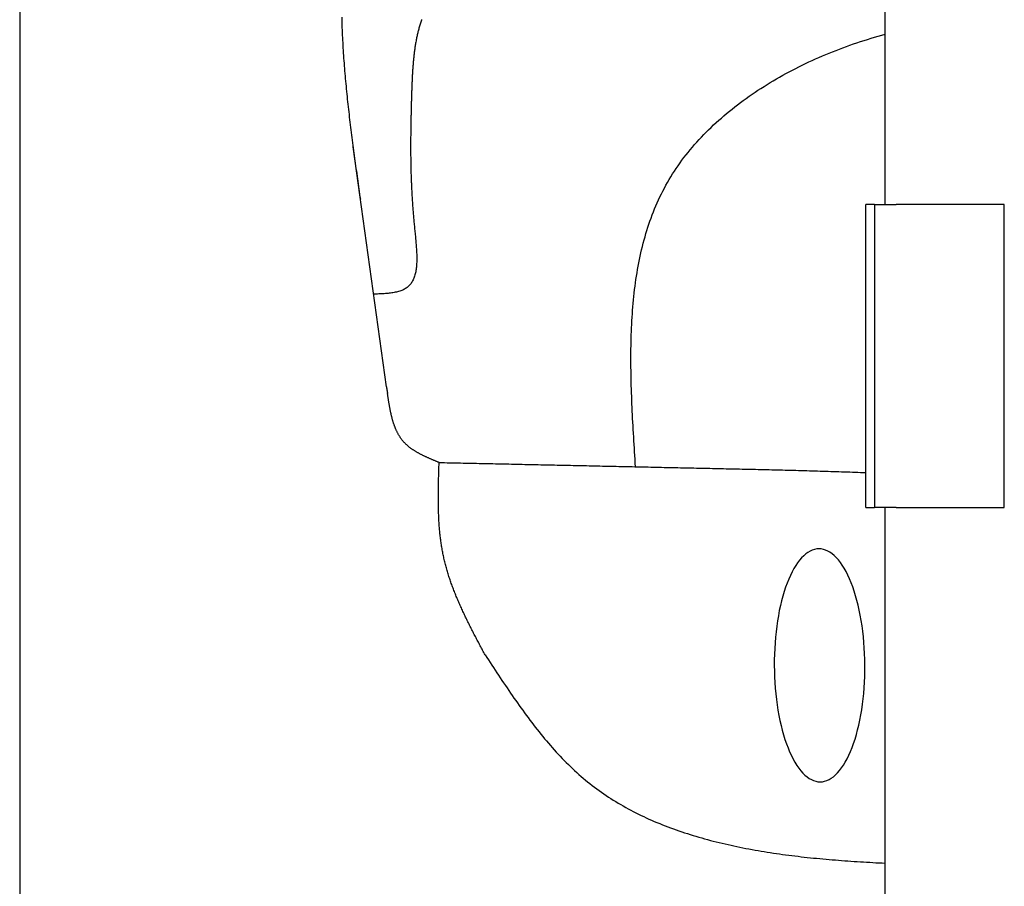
# Model space of a CAD drawing. Extents: x 1073 to 6773, y 6091 to 11716.
# Tile 3 of 78: x 1073 to 1528, y 8393 to 8793. Entities that reach past the tile are written whole.
import ezdxf

# ---------------------------------------------------------------- set-up
doc = ezdxf.new("R2010")
doc.units = 0
doc.layers.get('0').update_dxf_attribs({"linetype": 'CONTINUOUS'})
doc.layers.add('CAR', color=10, linetype='CONTINUOUS')

msp = doc.modelspace()

# ---------------------------------------------------------------- linework, layer by layer
for p, q in [((1072.77, 11215.9), (1072.77, 6265.9)), ((1472.77, 8708.02), (1472.77, 10233.02)), ((1467.77, 8708.02), (1463.77, 8708.02)), ((1463.77, 8568.02), (1463.77, 8708.02)), ((1467.77, 8708.02), (1477.77, 8708.02)), ((1467.77, 8708.02), (1467.77, 8568.02)), ((1527.77, 8708.02), (1477.77, 8708.02)), ((1527.77, 8568.02), (1527.77, 8708.02)), ((1463.77, 8568.02), (1467.77, 8568.02)), ((1477.77, 8568.02), (1467.77, 8568.02)), ((1472.77, 8027.85), (1472.77, 8568.02)), ((1477.77, 8568.02), (1527.77, 8568.02))]:
    msp.add_line(p, q)
at = {"layer": 'CAR'}
msp.add_line((1242.22, 8623.76), (1226.83, 8734.63), dxfattribs=at)
for points in [[(1221.58, 8794.46, 0), (1221.6, 8793.28, 0), (1221.64, 8792.11, 0), (1221.67, 8790.93, 0), (1221.71, 8789.75, 0), (1221.76, 8788.57, 0), (1221.81, 8787.39, 0), (1221.86, 8786.21, 0), (1221.91, 8785.03, 0), (1221.97, 8783.85, 0), (1222.03, 8782.67, 0), (1222.1, 8781.49, 0), (1222.17, 8780.31, 0), (1222.24, 8779.12, 0), (1222.31, 8777.94, 0), (1222.39, 8776.76, 0), (1222.48, 8775.58, 0), (1222.56, 8774.4, 0), (1222.65, 8773.22, 0), (1222.74, 8772.03, 0), (1222.83, 8770.85, 0), (1222.93, 8769.67, 0), (1223.03, 8768.49, 0), (1223.13, 8767.3, 0), (1223.24, 8766.12, 0), (1223.34, 8764.94, 0), (1223.46, 8763.75, 0), (1223.57, 8762.57, 0), (1223.68, 8761.39, 0), (1223.8, 8760.2, 0), (1223.92, 8759.02, 0), (1224.04, 8757.83, 0), (1224.17, 8756.65, 0), (1224.3, 8755.47, 0), (1224.42, 8754.28, 0), (1224.56, 8753.1, 0), (1224.69, 8751.91, 0), (1224.82, 8750.73, 0), (1224.96, 8749.54, 0), (1225.1, 8748.36, 0), (1225.24, 8747.17, 0), (1225.38, 8745.98, 0), (1225.53, 8744.8, 0), (1225.67, 8743.61, 0), (1225.82, 8742.43, 0), (1225.97, 8741.24, 0), (1226.12, 8740.06, 0), (1226.27, 8738.87, 0), (1226.42, 8737.68, 0), (1226.58, 8736.5, 0), (1226.73, 8735.31, 0), (1226.89, 8734.13, 0), (1227.05, 8732.94, 0), (1227.21, 8731.75, 0), (1227.37, 8730.57, 0), (1227.53, 8729.38, 0), (1227.69, 8728.19, 0), (1227.85, 8727.01, 0), (1228.02, 8725.82, 0), (1228.18, 8724.63, 0), (1228.35, 8723.45, 0), (1228.51, 8722.26, 0), (1228.68, 8721.07, 0), (1228.85, 8719.88, 0), (1229.01, 8718.7, 0), (1229.18, 8717.51, 0), (1229.35, 8716.32, 0), (1229.52, 8715.14, 0), (1229.68, 8713.95, 0), (1229.85, 8712.76, 0), (1230.02, 8711.58, 0), (1230.19, 8710.39, 0)], [(1258.53, 8793.5, 0), (1258.38, 8793.06, 0), (1258.23, 8792.62, 0), (1258.08, 8792.17, 0), (1257.94, 8791.73, 0), (1257.8, 8791.28, 0), (1257.67, 8790.84, 0), (1257.53, 8790.39, 0), (1257.4, 8789.94, 0), (1257.28, 8789.48, 0), (1257.15, 8789.03, 0), (1257.04, 8788.58, 0), (1256.92, 8788.12, 0), (1256.81, 8787.67, 0), (1256.7, 8787.21, 0), (1256.59, 8786.75, 0), (1256.48, 8786.29, 0), (1256.38, 8785.83, 0), (1256.29, 8785.37, 0), (1256.19, 8784.91, 0), (1256.1, 8784.44, 0), (1256.01, 8783.98, 0), (1255.92, 8783.51, 0), (1255.84, 8783.04, 0), (1255.75, 8782.58, 0), (1255.67, 8782.11, 0), (1255.6, 8781.64, 0), (1255.52, 8781.17, 0), (1255.45, 8780.69, 0), (1255.38, 8780.22, 0), (1255.31, 8779.75, 0), (1255.25, 8779.28, 0), (1255.18, 8778.8, 0), (1255.12, 8778.32, 0), (1255.06, 8777.85, 0), (1255.01, 8777.37, 0), (1254.95, 8776.89, 0), (1254.9, 8776.41, 0), (1254.85, 8775.94, 0), (1254.8, 8775.46, 0), (1254.75, 8774.97, 0), (1254.7, 8774.49, 0), (1254.66, 8774.01, 0), (1254.61, 8773.53, 0), (1254.57, 8773.05, 0), (1254.53, 8772.56, 0), (1254.5, 8772.08, 0), (1254.46, 8771.59, 0), (1254.42, 8771.11, 0), (1254.39, 8770.62, 0), (1254.36, 8770.13, 0), (1254.33, 8769.65, 0), (1254.3, 8769.16, 0), (1254.27, 8768.67, 0), (1254.24, 8768.19, 0), (1254.21, 8767.7, 0), (1254.19, 8767.21, 0), (1254.16, 8766.72, 0), (1254.14, 8766.23, 0), (1254.11, 8765.74, 0), (1254.09, 8765.25, 0), (1254.07, 8764.76, 0), (1254.05, 8764.27, 0), (1254.03, 8763.78, 0), (1254.01, 8763.29, 0), (1253.99, 8762.79, 0), (1253.97, 8762.3, 0), (1253.95, 8761.81, 0), (1253.93, 8761.32, 0), (1253.92, 8760.83, 0), (1253.9, 8760.34, 0), (1253.88, 8759.84, 0), (1253.86, 8759.35, 0), (1253.85, 8758.86, 0), (1253.83, 8758.37, 0), (1253.81, 8757.87, 0)], [(1357.35, 8586.87, 0), (1357.24, 8588.58, 0), (1357.13, 8590.3, 0), (1357.03, 8592.01, 0), (1356.92, 8593.73, 0), (1356.81, 8595.44, 0), (1356.71, 8597.15, 0), (1356.61, 8598.87, 0), (1356.51, 8600.58, 0), (1356.41, 8602.29, 0), (1356.31, 8604, 0), (1356.21, 8605.71, 0), (1356.12, 8607.42, 0), (1356.03, 8609.12, 0), (1355.95, 8610.83, 0), (1355.87, 8612.53, 0), (1355.79, 8614.23, 0), (1355.71, 8615.93, 0), (1355.64, 8617.63, 0), (1355.58, 8619.33, 0), (1355.52, 8621.02, 0), (1355.46, 8622.71, 0), (1355.41, 8624.4, 0), (1355.37, 8626.09, 0), (1355.33, 8627.77, 0), (1355.29, 8629.45, 0), (1355.27, 8631.13, 0), (1355.25, 8632.8, 0), (1355.23, 8634.47, 0), (1355.23, 8636.14, 0), (1355.23, 8637.81, 0), (1355.23, 8639.47, 0), (1355.25, 8641.13, 0), (1355.27, 8642.78, 0), (1355.3, 8644.43, 0), (1355.34, 8646.08, 0), (1355.39, 8647.72, 0), (1355.45, 8649.36, 0), (1355.52, 8650.99, 0), (1355.6, 8652.62, 0), (1355.68, 8654.25, 0), (1355.78, 8655.87, 0), (1355.89, 8657.48, 0), (1356, 8659.09, 0), (1356.13, 8660.7, 0), (1356.27, 8662.3, 0), (1356.42, 8663.89, 0), (1356.58, 8665.48, 0), (1356.75, 8667.07, 0), (1356.94, 8668.65, 0), (1357.14, 8670.22, 0), (1357.35, 8671.79, 0), (1357.57, 8673.35, 0), (1357.81, 8674.91, 0), (1358.05, 8676.46, 0), (1358.32, 8678, 0), (1358.59, 8679.54, 0), (1358.88, 8681.07, 0), (1359.19, 8682.59, 0), (1359.51, 8684.11, 0), (1359.84, 8685.62, 0), (1360.19, 8687.12, 0), (1360.55, 8688.62, 0), (1360.93, 8690.11, 0), (1361.33, 8691.59, 0), (1361.74, 8693.06, 0), (1362.16, 8694.53, 0), (1362.61, 8695.99, 0), (1363.07, 8697.44, 0), (1363.55, 8698.88, 0), (1364.04, 8700.32, 0), (1364.55, 8701.74, 0), (1365.08, 8703.16, 0), (1365.63, 8704.57, 0), (1366.2, 8705.98, 0), (1366.78, 8707.37, 0), (1367.38, 8708.75, 0), (1368, 8710.13, 0), (1368.65, 8711.5, 0), (1369.31, 8712.86, 0), (1369.99, 8714.21, 0), (1370.69, 8715.55, 0), (1371.41, 8716.88, 0), (1372.15, 8718.2, 0), (1372.91, 8719.51, 0), (1373.69, 8720.81, 0), (1374.5, 8722.1, 0), (1375.32, 8723.38, 0), (1376.17, 8724.65, 0), (1377.03, 8725.92, 0), (1377.92, 8727.17, 0), (1378.83, 8728.41, 0), (1379.75, 8729.64, 0), (1380.7, 8730.86, 0), (1381.66, 8732.07, 0), (1382.64, 8733.27, 0), (1383.64, 8734.46, 0), (1384.66, 8735.64, 0), (1385.7, 8736.81, 0), (1386.76, 8737.97, 0), (1387.83, 8739.12, 0), (1388.92, 8740.26, 0), (1390.03, 8741.39, 0), (1391.15, 8742.51, 0), (1392.29, 8743.61, 0), (1393.45, 8744.71, 0), (1394.62, 8745.79, 0), (1395.81, 8746.87, 0), (1397.01, 8747.93, 0), (1398.23, 8748.98, 0), (1399.47, 8750.02, 0), (1400.72, 8751.05, 0), (1401.98, 8752.07, 0), (1403.26, 8753.08, 0), (1404.55, 8754.08, 0), (1405.85, 8755.06, 0), (1407.17, 8756.04, 0), (1408.5, 8757, 0), (1409.85, 8757.95, 0), (1411.2, 8758.89, 0), (1412.57, 8759.82, 0), (1413.95, 8760.74, 0), (1415.34, 8761.64, 0), (1416.75, 8762.54, 0), (1418.16, 8763.42, 0), (1419.59, 8764.29, 0), (1421.03, 8765.15, 0), (1422.48, 8766, 0), (1423.93, 8766.84, 0), (1425.4, 8767.66, 0), (1426.88, 8768.47, 0), (1428.37, 8769.27, 0), (1429.86, 8770.06, 0), (1431.37, 8770.84, 0), (1432.88, 8771.6, 0), (1434.4, 8772.35, 0), (1435.93, 8773.09, 0), (1437.47, 8773.82, 0), (1439.02, 8774.53, 0), (1440.57, 8775.24, 0), (1442.13, 8775.93, 0), (1443.7, 8776.61, 0), (1445.27, 8777.27, 0), (1446.85, 8777.92, 0), (1448.44, 8778.56, 0), (1450.03, 8779.19, 0), (1451.63, 8779.81, 0), (1453.23, 8780.41, 0), (1454.84, 8781, 0), (1456.45, 8781.58, 0), (1458.06, 8782.14, 0), (1459.69, 8782.69, 0), (1461.31, 8783.23, 0), (1462.94, 8783.76, 0), (1464.57, 8784.27, 0), (1466.21, 8784.77, 0), (1467.84, 8785.25, 0), (1469.49, 8785.73, 0), (1471.13, 8786.19, 0), (1472.77, 8786.63, 0)], [(1253.81, 8757.87, 0), (1253.8, 8757.38, 0), (1253.79, 8756.88, 0), (1253.78, 8756.38, 0), (1253.76, 8755.89, 0), (1253.75, 8755.39, 0), (1253.74, 8754.89, 0), (1253.72, 8754.39, 0), (1253.71, 8753.9, 0), (1253.7, 8753.4, 0), (1253.69, 8752.9, 0), (1253.67, 8752.4, 0), (1253.66, 8751.9, 0), (1253.65, 8751.4, 0), (1253.64, 8750.9, 0), (1253.63, 8750.4, 0), (1253.62, 8749.9, 0), (1253.61, 8749.4, 0), (1253.59, 8748.9, 0), (1253.58, 8748.4, 0), (1253.57, 8747.9, 0), (1253.56, 8747.4, 0), (1253.55, 8746.89, 0), (1253.54, 8746.39, 0), (1253.53, 8745.89, 0), (1253.52, 8745.38, 0), (1253.52, 8744.88, 0), (1253.51, 8744.37, 0), (1253.5, 8743.87, 0), (1253.49, 8743.36, 0), (1253.48, 8742.85, 0), (1253.48, 8742.34, 0), (1253.47, 8741.84, 0), (1253.46, 8741.33, 0), (1253.46, 8740.82, 0), (1253.45, 8740.3, 0), (1253.45, 8739.79, 0), (1253.44, 8739.28, 0), (1253.44, 8738.76, 0), (1253.43, 8738.25, 0), (1253.43, 8737.73, 0), (1253.43, 8737.22, 0), (1253.43, 8736.7, 0), (1253.42, 8736.18, 0), (1253.42, 8735.66, 0), (1253.42, 8735.14, 0), (1253.42, 8734.62, 0), (1253.42, 8734.1, 0), (1253.42, 8733.57, 0), (1253.43, 8733.05, 0), (1253.43, 8732.52, 0), (1253.43, 8731.99, 0), (1253.44, 8731.46, 0), (1253.44, 8730.93, 0), (1253.44, 8730.4, 0), (1253.45, 8729.87, 0), (1253.46, 8729.34, 0), (1253.46, 8728.8, 0), (1253.47, 8728.27, 0), (1253.48, 8727.73, 0), (1253.49, 8727.19, 0), (1253.5, 8726.65, 0), (1253.51, 8726.11, 0), (1253.52, 8725.56, 0), (1253.53, 8725.02, 0), (1253.54, 8724.47, 0), (1253.56, 8723.92, 0), (1253.57, 8723.37, 0), (1253.59, 8722.82, 0), (1253.6, 8722.27, 0), (1253.62, 8721.71, 0), (1253.64, 8721.16, 0), (1253.66, 8720.6, 0), (1253.68, 8720.04, 0), (1253.7, 8719.48, 0), (1253.72, 8718.91, 0), (1253.74, 8718.35, 0), (1253.77, 8717.78, 0), (1253.79, 8717.21, 0), (1253.82, 8716.64, 0), (1253.84, 8716.07, 0), (1253.87, 8715.5, 0), (1253.9, 8714.92, 0), (1253.93, 8714.34, 0), (1253.96, 8713.76, 0), (1253.99, 8713.18, 0), (1254.02, 8712.6, 0), (1254.06, 8712.01, 0), (1254.09, 8711.42, 0), (1254.13, 8710.83, 0), (1254.16, 8710.24, 0), (1254.2, 8709.64, 0), (1254.24, 8709.05, 0), (1254.28, 8708.45, 0), (1254.32, 8707.85, 0), (1254.36, 8707.24, 0), (1254.41, 8706.64, 0), (1254.45, 8706.03, 0), (1254.5, 8705.42, 0), (1254.55, 8704.81, 0), (1254.6, 8704.19, 0), (1254.65, 8703.58, 0), (1254.7, 8702.96, 0), (1254.75, 8702.33, 0), (1254.8, 8701.71, 0), (1254.86, 8701.08, 0), (1254.91, 8700.45, 0), (1254.97, 8699.82, 0), (1255.03, 8699.19, 0), (1255.09, 8698.55, 0), (1255.15, 8697.91, 0), (1255.21, 8697.27, 0), (1255.28, 8696.62, 0), (1255.34, 8695.97, 0), (1255.41, 8695.33, 0), (1255.48, 8694.67, 0), (1255.54, 8694.02, 0), (1255.61, 8693.37, 0), (1255.67, 8692.72, 0), (1255.73, 8692.07, 0), (1255.79, 8691.42, 0), (1255.85, 8690.76, 0), (1255.91, 8690.12, 0), (1255.96, 8689.47, 0), (1256.01, 8688.82, 0), (1256.06, 8688.18, 0), (1256.1, 8687.54, 0), (1256.14, 8686.9, 0), (1256.18, 8686.27, 0), (1256.2, 8685.64, 0), (1256.23, 8685.01, 0), (1256.25, 8684.39, 0), (1256.26, 8683.78, 0), (1256.26, 8683.17, 0), (1256.26, 8682.56, 0), (1256.25, 8681.97, 0), (1256.23, 8681.38, 0), (1256.2, 8680.79, 0), (1256.17, 8680.22, 0), (1256.13, 8679.65, 0), (1256.07, 8679.09, 0), (1256.01, 8678.54, 0), (1255.94, 8677.99, 0), (1255.86, 8677.46, 0), (1255.76, 8676.94, 0), (1255.66, 8676.42, 0), (1255.54, 8675.92, 0), (1255.41, 8675.43, 0), (1255.27, 8674.95, 0), (1255.12, 8674.48, 0), (1254.95, 8674.03, 0), (1254.78, 8673.58, 0), (1254.58, 8673.15, 0), (1254.37, 8672.73, 0), (1254.15, 8672.33, 0), (1253.91, 8671.94, 0), (1253.66, 8671.56, 0), (1253.39, 8671.2, 0), (1253.11, 8670.86, 0), (1252.81, 8670.53, 0), (1252.49, 8670.21, 0), (1252.16, 8669.92, 0), (1251.8, 8669.64, 0), (1251.43, 8669.37, 0), (1251.05, 8669.12, 0), (1250.64, 8668.89, 0), (1250.22, 8668.68, 0), (1249.79, 8668.48, 0), (1249.33, 8668.29, 0), (1248.87, 8668.12, 0), (1248.39, 8667.96, 0), (1247.9, 8667.81, 0), (1247.39, 8667.67, 0), (1246.88, 8667.55, 0), (1246.35, 8667.43, 0), (1245.81, 8667.33, 0), (1245.26, 8667.24, 0), (1244.71, 8667.15, 0), (1244.14, 8667.07, 0), (1243.57, 8667, 0), (1242.99, 8666.94, 0), (1242.4, 8666.88, 0), (1241.8, 8666.83, 0), (1241.2, 8666.79, 0), (1240.6, 8666.75, 0), (1239.99, 8666.71, 0), (1239.38, 8666.68, 0), (1238.76, 8666.65, 0), (1238.14, 8666.63, 0), (1237.52, 8666.6, 0), (1236.9, 8666.58, 0), (1236.28, 8666.55, 0)], [(1242.22, 8623.76, 0), (1242.22, 8623.73, 0), (1242.23, 8623.71, 0), (1242.23, 8623.68, 0), (1242.24, 8623.66, 0), (1242.24, 8623.63, 0), (1242.24, 8623.61, 0), (1242.25, 8623.59, 0), (1242.25, 8623.56, 0), (1242.26, 8623.54, 0), (1242.26, 8623.51, 0), (1242.27, 8623.49, 0), (1242.27, 8623.46, 0), (1242.27, 8623.44, 0), (1242.28, 8623.41, 0), (1242.28, 8623.39, 0), (1242.29, 8623.37, 0), (1242.29, 8623.34, 0), (1242.29, 8623.32, 0), (1242.3, 8623.29, 0), (1242.3, 8623.27, 0), (1242.31, 8623.24, 0), (1242.31, 8623.22, 0), (1242.31, 8623.19, 0), (1242.32, 8623.17, 0), (1242.32, 8623.15, 0), (1242.33, 8623.12, 0), (1242.33, 8623.1, 0), (1242.34, 8623.07, 0), (1242.34, 8623.05, 0), (1242.34, 8623.02, 0), (1242.35, 8623, 0), (1242.35, 8622.97, 0), (1242.36, 8622.95, 0), (1242.36, 8622.93, 0), (1242.36, 8622.9, 0), (1242.37, 8622.88, 0), (1242.37, 8622.85, 0), (1242.38, 8622.83, 0), (1242.38, 8622.8, 0), (1242.39, 8622.78, 0), (1242.39, 8622.76, 0), (1242.39, 8622.73, 0), (1242.4, 8622.71, 0), (1242.4, 8622.68, 0), (1242.41, 8622.66, 0), (1242.41, 8622.63, 0), (1242.41, 8622.61, 0), (1242.42, 8622.58, 0), (1242.42, 8622.56, 0), (1242.43, 8622.54, 0), (1242.43, 8622.51, 0), (1242.43, 8622.49, 0), (1242.44, 8622.46, 0), (1242.44, 8622.44, 0), (1242.45, 8622.41, 0), (1242.45, 8622.39, 0), (1242.46, 8622.36, 0), (1242.46, 8622.34, 0), (1242.46, 8622.32, 0), (1242.47, 8622.29, 0), (1242.47, 8622.27, 0), (1242.48, 8622.24, 0), (1242.48, 8622.22, 0), (1242.48, 8622.19, 0), (1242.49, 8622.17, 0), (1242.49, 8622.14, 0), (1242.5, 8622.12, 0), (1242.5, 8622.1, 0), (1242.51, 8622.07, 0), (1242.51, 8622.05, 0), (1242.51, 8622.02, 0), (1242.52, 8622, 0), (1242.52, 8621.97, 0), (1242.53, 8621.95, 0), (1242.53, 8621.92, 0), (1242.53, 8621.9, 0), (1242.54, 8621.88, 0), (1242.54, 8621.85, 0), (1242.55, 8621.83, 0), (1242.55, 8621.8, 0), (1242.55, 8621.78, 0), (1242.56, 8621.75, 0), (1242.56, 8621.73, 0), (1242.57, 8621.71, 0), (1242.57, 8621.68, 0), (1242.58, 8621.66, 0), (1242.58, 8621.63, 0), (1242.58, 8621.61, 0), (1242.59, 8621.58, 0), (1242.59, 8621.56, 0), (1242.6, 8621.53, 0), (1242.6, 8621.51, 0), (1242.6, 8621.49, 0), (1242.61, 8621.46, 0), (1242.61, 8621.44, 0), (1242.62, 8621.41, 0), (1242.62, 8621.39, 0), (1242.63, 8621.36, 0), (1242.63, 8621.34, 0), (1242.63, 8621.31, 0), (1242.64, 8621.29, 0), (1242.64, 8621.27, 0), (1242.65, 8621.24, 0), (1242.65, 8621.22, 0), (1242.65, 8621.19, 0), (1242.66, 8621.17, 0), (1242.66, 8621.14, 0), (1242.67, 8621.12, 0), (1242.67, 8621.09, 0), (1242.68, 8621.07, 0), (1242.68, 8621.05, 0), (1242.68, 8621.02, 0), (1242.69, 8621, 0), (1242.69, 8620.97, 0), (1242.7, 8620.95, 0), (1242.7, 8620.92, 0), (1242.7, 8620.9, 0), (1242.71, 8620.88, 0), (1242.71, 8620.85, 0), (1242.72, 8620.83, 0), (1242.72, 8620.8, 0), (1242.72, 8620.78, 0), (1242.73, 8620.75, 0), (1242.73, 8620.73, 0), (1242.74, 8620.7, 0), (1242.74, 8620.68, 0), (1242.75, 8620.66, 0)], [(1266.58, 8588.81, 0), (1266.32, 8588.92, 0), (1266.06, 8589.03, 0), (1265.79, 8589.13, 0), (1265.53, 8589.24, 0), (1265.27, 8589.35, 0), (1265.01, 8589.46, 0), (1264.74, 8589.57, 0), (1264.48, 8589.68, 0), (1264.22, 8589.79, 0), (1263.96, 8589.9, 0), (1263.7, 8590.01, 0), (1263.44, 8590.12, 0), (1263.17, 8590.23, 0), (1262.91, 8590.34, 0), (1262.66, 8590.46, 0), (1262.4, 8590.57, 0), (1262.14, 8590.68, 0), (1261.88, 8590.79, 0), (1261.62, 8590.91, 0), (1261.37, 8591.02, 0), (1261.11, 8591.14, 0), (1260.86, 8591.25, 0), (1260.6, 8591.37, 0), (1260.35, 8591.49, 0), (1260.1, 8591.6, 0), (1259.85, 8591.72, 0), (1259.6, 8591.84, 0), (1259.35, 8591.96, 0), (1259.1, 8592.08, 0), (1258.86, 8592.21, 0), (1258.61, 8592.33, 0), (1258.37, 8592.45, 0), (1258.12, 8592.58, 0), (1257.88, 8592.71, 0), (1257.64, 8592.83, 0), (1257.4, 8592.96, 0), (1257.17, 8593.09, 0), (1256.93, 8593.22, 0), (1256.69, 8593.35, 0), (1256.46, 8593.49, 0), (1256.23, 8593.62, 0), (1256, 8593.75, 0), (1255.77, 8593.89, 0), (1255.54, 8594.03, 0), (1255.32, 8594.17, 0), (1255.09, 8594.31, 0), (1254.87, 8594.45, 0), (1254.65, 8594.6, 0), (1254.44, 8594.74, 0), (1254.22, 8594.89, 0), (1254, 8595.04, 0), (1253.79, 8595.19, 0), (1253.58, 8595.34, 0), (1253.37, 8595.49, 0), (1253.17, 8595.65, 0), (1252.96, 8595.8, 0), (1252.76, 8595.96, 0), (1252.56, 8596.12, 0), (1252.37, 8596.28, 0), (1252.17, 8596.45, 0), (1251.98, 8596.61, 0), (1251.79, 8596.78, 0), (1251.6, 8596.95, 0), (1251.41, 8597.12, 0), (1251.23, 8597.29, 0), (1251.05, 8597.47, 0), (1250.87, 8597.65, 0), (1250.7, 8597.83, 0), (1250.52, 8598.01, 0), (1250.35, 8598.19, 0), (1250.19, 8598.38, 0), (1250.02, 8598.57, 0), (1249.86, 8598.76, 0), (1249.7, 8598.95, 0), (1249.54, 8599.14, 0), (1249.39, 8599.34, 0), (1249.24, 8599.54, 0), (1249.09, 8599.74, 0), (1248.94, 8599.95, 0), (1248.8, 8600.15, 0), (1248.66, 8600.36, 0), (1248.52, 8600.57, 0), (1248.38, 8600.78, 0), (1248.25, 8600.99, 0), (1248.12, 8601.21, 0), (1247.99, 8601.42, 0), (1247.86, 8601.64, 0), (1247.74, 8601.86, 0), (1247.61, 8602.09, 0), (1247.49, 8602.31, 0), (1247.38, 8602.54, 0), (1247.26, 8602.77, 0), (1247.15, 8603, 0), (1247.03, 8603.23, 0), (1246.93, 8603.46, 0), (1246.82, 8603.69, 0), (1246.71, 8603.93, 0), (1246.61, 8604.17, 0), (1246.51, 8604.41, 0), (1246.41, 8604.65, 0), (1246.31, 8604.89, 0), (1246.21, 8605.13, 0), (1246.12, 8605.38, 0), (1246.03, 8605.63, 0), (1245.94, 8605.87, 0), (1245.85, 8606.12, 0), (1245.76, 8606.38, 0), (1245.67, 8606.63, 0), (1245.59, 8606.88, 0), (1245.51, 8607.14, 0), (1245.43, 8607.39, 0), (1245.35, 8607.65, 0), (1245.27, 8607.91, 0), (1245.19, 8608.17, 0), (1245.12, 8608.43, 0), (1245.04, 8608.69, 0), (1244.97, 8608.95, 0), (1244.9, 8609.22, 0), (1244.83, 8609.48, 0), (1244.76, 8609.75, 0), (1244.7, 8610.02, 0), (1244.63, 8610.28, 0), (1244.57, 8610.55, 0), (1244.5, 8610.82, 0), (1244.44, 8611.09, 0), (1244.38, 8611.37, 0), (1244.32, 8611.64, 0), (1244.26, 8611.91, 0), (1244.2, 8612.19, 0), (1244.14, 8612.46, 0), (1244.09, 8612.74, 0), (1244.03, 8613.01, 0), (1243.97, 8613.29, 0), (1243.92, 8613.57, 0), (1243.87, 8613.85, 0), (1243.82, 8614.13, 0), (1243.76, 8614.41, 0), (1243.71, 8614.69, 0), (1243.66, 8614.97, 0), (1243.61, 8615.25, 0), (1243.56, 8615.53, 0), (1243.51, 8615.81, 0), (1243.47, 8616.09, 0), (1243.42, 8616.38, 0), (1243.37, 8616.66, 0), (1243.33, 8616.94, 0), (1243.28, 8617.23, 0), (1243.23, 8617.51, 0), (1243.19, 8617.8, 0), (1243.14, 8618.08, 0), (1243.1, 8618.37, 0), (1243.05, 8618.65, 0), (1243.01, 8618.94, 0), (1242.96, 8619.23, 0), (1242.92, 8619.51, 0), (1242.88, 8619.8, 0), (1242.83, 8620.08, 0), (1242.79, 8620.37, 0), (1242.75, 8620.66, 0)], [(1287.83, 8499.97, 0), (1287.55, 8500.49, 0), (1287.27, 8501.02, 0), (1286.99, 8501.54, 0), (1286.71, 8502.07, 0), (1286.43, 8502.59, 0), (1286.15, 8503.12, 0), (1285.87, 8503.65, 0), (1285.59, 8504.17, 0), (1285.31, 8504.7, 0), (1285.04, 8505.22, 0), (1284.76, 8505.75, 0), (1284.48, 8506.28, 0), (1284.21, 8506.8, 0), (1283.93, 8507.33, 0), (1283.65, 8507.86, 0), (1283.38, 8508.38, 0), (1283.11, 8508.91, 0), (1282.83, 8509.44, 0), (1282.56, 8509.96, 0), (1282.29, 8510.49, 0), (1282.02, 8511.02, 0), (1281.75, 8511.55, 0), (1281.48, 8512.07, 0), (1281.21, 8512.6, 0), (1280.95, 8513.13, 0), (1280.68, 8513.66, 0), (1280.42, 8514.19, 0), (1280.15, 8514.72, 0), (1279.89, 8515.25, 0), (1279.63, 8515.78, 0), (1279.37, 8516.31, 0), (1279.12, 8516.84, 0), (1278.86, 8517.37, 0), (1278.6, 8517.9, 0), (1278.35, 8518.43, 0), (1278.1, 8518.97, 0), (1277.85, 8519.5, 0), (1277.6, 8520.03, 0), (1277.35, 8520.56, 0), (1277.11, 8521.1, 0), (1276.87, 8521.63, 0), (1276.62, 8522.16, 0), (1276.38, 8522.7, 0), (1276.15, 8523.23, 0), (1275.91, 8523.77, 0), (1275.68, 8524.31, 0), (1275.44, 8524.84, 0), (1275.22, 8525.38, 0), (1274.99, 8525.92, 0), (1274.76, 8526.45, 0), (1274.54, 8526.99, 0), (1274.32, 8527.53, 0), (1274.1, 8528.07, 0), (1273.88, 8528.61, 0), (1273.67, 8529.15, 0), (1273.46, 8529.69, 0), (1273.25, 8530.23, 0), (1273.04, 8530.78, 0), (1272.84, 8531.32, 0), (1272.64, 8531.86, 0), (1272.44, 8532.41, 0), (1272.24, 8532.95, 0), (1272.05, 8533.5, 0), (1271.86, 8534.04, 0), (1271.67, 8534.59, 0), (1271.49, 8535.14, 0), (1271.31, 8535.68, 0), (1271.13, 8536.23, 0), (1270.95, 8536.78, 0), (1270.78, 8537.33, 0), (1270.61, 8537.88, 0), (1270.45, 8538.43, 0), (1270.28, 8538.99, 0), (1270.12, 8539.54, 0), (1269.97, 8540.09, 0), (1269.81, 8540.65, 0), (1269.66, 8541.2, 0), (1269.52, 8541.76, 0), (1269.37, 8542.31, 0), (1269.23, 8542.87, 0), (1269.1, 8543.43, 0), (1268.97, 8543.99, 0), (1268.84, 8544.55, 0), (1268.71, 8545.11, 0), (1268.59, 8545.67, 0), (1268.47, 8546.23, 0), (1268.36, 8546.8, 0), (1268.25, 8547.36, 0), (1268.14, 8547.93, 0), (1268.04, 8548.49, 0), (1267.94, 8549.06, 0), (1267.85, 8549.63, 0), (1267.75, 8550.19, 0), (1267.66, 8550.76, 0), (1267.58, 8551.33, 0), (1267.49, 8551.9, 0), (1267.41, 8552.47, 0), (1267.34, 8553.04, 0), (1267.26, 8553.62, 0), (1267.19, 8554.19, 0), (1267.13, 8554.76, 0), (1267.06, 8555.34, 0), (1267, 8555.91, 0), (1266.94, 8556.49, 0), (1266.89, 8557.07, 0), (1266.83, 8557.64, 0), (1266.78, 8558.22, 0), (1266.73, 8558.8, 0), (1266.69, 8559.38, 0), (1266.65, 8559.96, 0), (1266.61, 8560.54, 0), (1266.57, 8561.12, 0), (1266.53, 8561.7, 0), (1266.5, 8562.28, 0), (1266.47, 8562.86, 0), (1266.44, 8563.44, 0), (1266.41, 8564.03, 0), (1266.39, 8564.61, 0), (1266.36, 8565.19, 0), (1266.34, 8565.78, 0), (1266.33, 8566.36, 0), (1266.31, 8566.95, 0), (1266.29, 8567.54, 0), (1266.28, 8568.12, 0), (1266.27, 8568.71, 0), (1266.26, 8569.3, 0), (1266.25, 8569.88, 0), (1266.25, 8570.47, 0), (1266.24, 8571.06, 0), (1266.24, 8571.65, 0), (1266.24, 8572.24, 0), (1266.24, 8572.82, 0), (1266.24, 8573.41, 0), (1266.24, 8574, 0), (1266.25, 8574.59, 0), (1266.25, 8575.18, 0), (1266.26, 8575.77, 0), (1266.26, 8576.37, 0), (1266.27, 8576.96, 0), (1266.28, 8577.55, 0), (1266.29, 8578.14, 0), (1266.3, 8578.73, 0), (1266.32, 8579.32, 0), (1266.33, 8579.91, 0), (1266.34, 8580.51, 0), (1266.36, 8581.1, 0), (1266.37, 8581.69, 0), (1266.39, 8582.28, 0), (1266.4, 8582.88, 0), (1266.42, 8583.47, 0), (1266.44, 8584.06, 0), (1266.45, 8584.66, 0), (1266.47, 8585.25, 0), (1266.49, 8585.84, 0), (1266.51, 8586.44, 0), (1266.53, 8587.03, 0), (1266.55, 8587.62, 0), (1266.57, 8588.22, 0), (1266.58, 8588.81, 0)], [(1266.58, 8588.81, 0), (1267.82, 8588.78, 0), (1269.06, 8588.76, 0), (1270.3, 8588.73, 0), (1271.54, 8588.7, 0), (1272.78, 8588.68, 0), (1274.01, 8588.65, 0), (1275.25, 8588.62, 0), (1276.49, 8588.6, 0), (1277.73, 8588.57, 0), (1278.97, 8588.54, 0), (1280.21, 8588.52, 0), (1281.44, 8588.49, 0), (1282.68, 8588.47, 0), (1283.92, 8588.44, 0), (1285.16, 8588.41, 0), (1286.4, 8588.39, 0), (1287.64, 8588.36, 0), (1288.87, 8588.33, 0), (1290.11, 8588.31, 0), (1291.35, 8588.28, 0), (1292.59, 8588.25, 0), (1293.83, 8588.23, 0), (1295.07, 8588.2, 0), (1296.3, 8588.17, 0), (1297.54, 8588.15, 0), (1298.78, 8588.12, 0), (1300.02, 8588.09, 0), (1301.26, 8588.07, 0), (1302.5, 8588.04, 0), (1303.73, 8588.02, 0), (1304.97, 8587.99, 0), (1306.21, 8587.96, 0), (1307.45, 8587.94, 0), (1308.69, 8587.91, 0), (1309.93, 8587.88, 0), (1311.17, 8587.86, 0), (1312.4, 8587.83, 0), (1313.64, 8587.8, 0), (1314.88, 8587.78, 0), (1316.12, 8587.75, 0), (1317.36, 8587.72, 0), (1318.6, 8587.7, 0), (1319.84, 8587.67, 0), (1321.08, 8587.64, 0), (1322.31, 8587.62, 0), (1323.55, 8587.59, 0), (1324.79, 8587.56, 0), (1326.03, 8587.54, 0), (1327.27, 8587.51, 0), (1328.51, 8587.49, 0), (1329.75, 8587.46, 0), (1330.99, 8587.43, 0), (1332.23, 8587.41, 0), (1333.47, 8587.38, 0), (1334.7, 8587.35, 0), (1335.94, 8587.33, 0), (1337.18, 8587.3, 0), (1338.42, 8587.27, 0), (1339.66, 8587.25, 0), (1340.9, 8587.22, 0), (1342.14, 8587.19, 0), (1343.38, 8587.17, 0), (1344.62, 8587.14, 0), (1345.86, 8587.11, 0), (1347.1, 8587.09, 0), (1348.34, 8587.06, 0), (1349.58, 8587.03, 0), (1350.82, 8587.01, 0), (1352.06, 8586.98, 0), (1353.3, 8586.95, 0), (1354.54, 8586.93, 0), (1355.78, 8586.9, 0), (1357.02, 8586.87, 0), (1358.25, 8586.85, 0), (1359.49, 8586.82, 0), (1360.73, 8586.79, 0), (1361.97, 8586.77, 0), (1363.21, 8586.74, 0), (1364.45, 8586.71, 0), (1365.69, 8586.69, 0), (1366.93, 8586.66, 0), (1368.18, 8586.63, 0), (1369.42, 8586.61, 0), (1370.66, 8586.58, 0), (1371.9, 8586.55, 0), (1373.14, 8586.53, 0), (1374.38, 8586.5, 0), (1375.62, 8586.47, 0), (1376.86, 8586.45, 0), (1378.1, 8586.42, 0), (1379.34, 8586.39, 0), (1380.58, 8586.37, 0), (1381.82, 8586.34, 0), (1383.06, 8586.31, 0), (1384.3, 8586.28, 0), (1385.54, 8586.26, 0), (1386.78, 8586.23, 0), (1388.03, 8586.2, 0), (1389.27, 8586.18, 0), (1390.51, 8586.15, 0), (1391.75, 8586.12, 0), (1392.99, 8586.1, 0), (1394.23, 8586.07, 0), (1395.47, 8586.04, 0), (1396.71, 8586.02, 0), (1397.96, 8585.99, 0), (1399.2, 8585.96, 0), (1400.44, 8585.93, 0), (1401.68, 8585.91, 0), (1402.92, 8585.88, 0), (1404.16, 8585.85, 0), (1405.41, 8585.83, 0), (1406.65, 8585.8, 0), (1407.89, 8585.77, 0), (1409.13, 8585.74, 0), (1410.37, 8585.71, 0), (1411.62, 8585.69, 0), (1412.86, 8585.66, 0), (1414.1, 8585.63, 0), (1415.34, 8585.6, 0), (1416.58, 8585.57, 0), (1417.83, 8585.54, 0), (1419.07, 8585.51, 0), (1420.31, 8585.48, 0), (1421.55, 8585.45, 0), (1422.79, 8585.42, 0), (1424.04, 8585.39, 0), (1425.28, 8585.36, 0), (1426.52, 8585.33, 0), (1427.76, 8585.29, 0), (1429, 8585.26, 0), (1430.25, 8585.23, 0), (1431.49, 8585.2, 0), (1432.73, 8585.16, 0), (1433.97, 8585.13, 0), (1435.21, 8585.09, 0), (1436.46, 8585.06, 0), (1437.7, 8585.02, 0), (1438.94, 8584.99, 0), (1440.18, 8584.95, 0), (1441.43, 8584.92, 0), (1442.67, 8584.88, 0), (1443.91, 8584.84, 0), (1445.15, 8584.8, 0), (1446.39, 8584.76, 0), (1447.63, 8584.72, 0), (1448.88, 8584.68, 0), (1450.12, 8584.64, 0), (1451.36, 8584.6, 0), (1452.6, 8584.56, 0), (1453.84, 8584.52, 0), (1455.08, 8584.48, 0), (1456.33, 8584.43, 0), (1457.57, 8584.39, 0), (1458.81, 8584.34, 0), (1460.05, 8584.3, 0), (1461.29, 8584.25, 0), (1462.53, 8584.2, 0), (1463.77, 8584.16, 0)], [(1442.71, 8441.31, 0), (1443.74, 8441.38, 0), (1444.76, 8441.58, 0), (1445.78, 8441.91, 0), (1446.79, 8442.37, 0), (1447.79, 8442.95, 0), (1448.77, 8443.66, 0), (1449.74, 8444.49, 0), (1450.7, 8445.45, 0), (1451.63, 8446.53, 0), (1452.54, 8447.72, 0), (1453.43, 8449.03, 0), (1454.29, 8450.44, 0), (1455.12, 8451.97, 0), (1455.92, 8453.6, 0), (1456.69, 8455.33, 0), (1457.42, 8457.15, 0), (1458.12, 8459.07, 0), (1458.78, 8461.08, 0), (1459.4, 8463.16, 0), (1459.98, 8465.32, 0), (1460.52, 8467.56, 0), (1461.01, 8469.86, 0), (1461.46, 8472.22, 0), (1461.87, 8474.64, 0), (1462.22, 8477.11, 0), (1462.53, 8479.62, 0), (1462.79, 8482.16, 0), (1463, 8484.74, 0), (1463.16, 8487.34, 0), (1463.27, 8489.97, 0), (1463.34, 8492.6, 0), (1463.35, 8495.24, 0), (1463.31, 8497.88, 0), (1463.22, 8500.52, 0), (1463.08, 8503.14, 0), (1462.89, 8505.74, 0), (1462.65, 8508.32, 0), (1462.36, 8510.86, 0), (1462.02, 8513.37, 0), (1461.64, 8515.83, 0), (1461.21, 8518.24, 0), (1460.73, 8520.6, 0), (1460.21, 8522.89, 0), (1459.65, 8525.12, 0), (1459.05, 8527.28, 0), (1458.4, 8529.36, 0), (1457.72, 8531.35, 0), (1457, 8533.26, 0), (1456.25, 8535.08, 0), (1455.46, 8536.8, 0), (1454.64, 8538.42, 0), (1453.79, 8539.94, 0), (1452.92, 8541.35, 0), (1452.02, 8542.64, 0), (1451.09, 8543.83, 0), (1450.15, 8544.89, 0), (1449.18, 8545.84, 0), (1448.2, 8546.66, 0), (1447.21, 8547.36, 0), (1446.2, 8547.93, 0), (1445.19, 8548.38, 0), (1444.17, 8548.69, 0), (1443.14, 8548.88, 0), (1442.11, 8548.94, 0), (1441.08, 8548.87, 0), (1440.06, 8548.67, 0), (1439.04, 8548.34, 0), (1438.03, 8547.89, 0), (1437.03, 8547.3, 0), (1436.05, 8546.59, 0), (1435.08, 8545.76, 0), (1434.12, 8544.8, 0), (1433.19, 8543.73, 0), (1432.28, 8542.53, 0), (1431.39, 8541.23, 0), (1430.53, 8539.81, 0), (1429.7, 8538.28, 0), (1428.9, 8536.65, 0), (1428.13, 8534.92, 0), (1427.4, 8533.1, 0), (1426.7, 8531.18, 0), (1426.04, 8529.18, 0), (1425.42, 8527.09, 0), (1424.84, 8524.93, 0), (1424.3, 8522.69, 0), (1423.81, 8520.39, 0), (1423.36, 8518.03, 0), (1422.95, 8515.61, 0), (1422.6, 8513.15, 0), (1422.29, 8510.64, 0), (1422.03, 8508.09, 0), (1421.82, 8505.51, 0), (1421.66, 8502.91, 0), (1421.55, 8500.29, 0), (1421.48, 8497.65, 0), (1421.47, 8495.01, 0), (1421.51, 8492.37, 0), (1421.6, 8489.74, 0), (1421.74, 8487.12, 0), (1421.93, 8484.51, 0), (1422.17, 8481.94, 0), (1422.46, 8479.39, 0), (1422.8, 8476.89, 0), (1423.18, 8474.42, 0), (1423.61, 8472.01, 0), (1424.09, 8469.66, 0), (1424.61, 8467.36, 0), (1425.17, 8465.13, 0), (1425.77, 8462.97, 0), (1426.42, 8460.9, 0), (1427.1, 8458.9, 0), (1427.82, 8456.99, 0), (1428.57, 8455.17, 0), (1429.36, 8453.45, 0), (1430.18, 8451.83, 0), (1431.03, 8450.32, 0), (1431.9, 8448.91, 0), (1432.8, 8447.61, 0), (1433.73, 8446.43, 0), (1434.67, 8445.36, 0), (1435.64, 8444.42, 0), (1436.62, 8443.59, 0), (1437.61, 8442.89, 0), (1438.62, 8442.32, 0), (1439.63, 8441.88, 0), (1440.65, 8441.56, 0), (1441.68, 8441.37, 0), (1442.71, 8441.31, 0)], [(1287.83, 8499.97, 0), (1288.6, 8498.78, 0), (1289.38, 8497.6, 0), (1290.16, 8496.42, 0), (1290.94, 8495.23, 0), (1291.72, 8494.05, 0), (1292.5, 8492.87, 0), (1293.28, 8491.69, 0), (1294.06, 8490.52, 0), (1294.84, 8489.34, 0), (1295.63, 8488.17, 0), (1296.42, 8487, 0), (1297.2, 8485.83, 0), (1297.99, 8484.66, 0), (1298.79, 8483.5, 0), (1299.58, 8482.34, 0), (1300.38, 8481.18, 0), (1301.18, 8480.03, 0), (1301.98, 8478.88, 0), (1302.79, 8477.74, 0), (1303.6, 8476.6, 0), (1304.41, 8475.47, 0), (1305.23, 8474.34, 0), (1306.05, 8473.21, 0), (1306.87, 8472.09, 0), (1307.7, 8470.98, 0), (1308.53, 8469.87, 0), (1309.37, 8468.77, 0), (1310.21, 8467.67, 0), (1311.05, 8466.58, 0), (1311.9, 8465.5, 0), (1312.76, 8464.42, 0), (1313.62, 8463.35, 0), (1314.48, 8462.29, 0), (1315.36, 8461.24, 0), (1316.23, 8460.19, 0), (1317.12, 8459.16, 0), (1318.01, 8458.13, 0), (1318.9, 8457.11, 0), (1319.8, 8456.09, 0), (1320.71, 8455.09, 0), (1321.63, 8454.1, 0), (1322.55, 8453.11, 0), (1323.48, 8452.14, 0), (1324.41, 8451.18, 0), (1325.36, 8450.22, 0), (1326.31, 8449.28, 0), (1327.26, 8448.35, 0), (1328.23, 8447.42, 0), (1329.21, 8446.51, 0), (1330.19, 8445.61, 0), (1331.18, 8444.73, 0), (1332.18, 8443.85, 0), (1333.19, 8442.99, 0), (1334.21, 8442.13, 0), (1335.23, 8441.3, 0), (1336.27, 8440.47, 0), (1337.31, 8439.65, 0), (1338.36, 8438.85, 0), (1339.43, 8438.06, 0), (1340.5, 8437.29, 0), (1341.58, 8436.52, 0), (1342.66, 8435.77, 0), (1343.76, 8435.03, 0), (1344.86, 8434.3, 0), (1345.98, 8433.58, 0), (1347.1, 8432.87, 0), (1348.22, 8432.18, 0), (1349.36, 8431.49, 0), (1350.5, 8430.82, 0), (1351.66, 8430.16, 0), (1352.81, 8429.51, 0), (1353.98, 8428.87, 0), (1355.15, 8428.24, 0), (1356.34, 8427.62, 0), (1357.52, 8427.01, 0), (1358.72, 8426.42, 0), (1359.92, 8425.83, 0), (1361.13, 8425.26, 0), (1362.35, 8424.69, 0), (1363.57, 8424.13, 0), (1364.8, 8423.59, 0), (1366.03, 8423.05, 0), (1367.28, 8422.53, 0), (1368.52, 8422.01, 0), (1369.78, 8421.51, 0), (1371.04, 8421.01, 0), (1372.31, 8420.52, 0), (1373.58, 8420.04, 0), (1374.86, 8419.57, 0), (1376.14, 8419.12, 0), (1377.43, 8418.66, 0), (1378.73, 8418.22, 0), (1380.03, 8417.79, 0), (1381.33, 8417.37, 0), (1382.64, 8416.95, 0), (1383.96, 8416.54, 0), (1385.28, 8416.15, 0), (1386.6, 8415.76, 0), (1387.93, 8415.37, 0), (1389.27, 8415, 0), (1390.61, 8414.63, 0), (1391.95, 8414.28, 0), (1393.3, 8413.93, 0), (1394.65, 8413.58, 0), (1396.01, 8413.25, 0), (1397.37, 8412.92, 0), (1398.74, 8412.6, 0), (1400.11, 8412.29, 0), (1401.48, 8411.99, 0), (1402.86, 8411.69, 0), (1404.24, 8411.4, 0), (1405.62, 8411.11, 0), (1407.01, 8410.84, 0), (1408.4, 8410.57, 0), (1409.79, 8410.3, 0), (1411.19, 8410.04, 0), (1412.59, 8409.79, 0), (1413.99, 8409.55, 0), (1415.4, 8409.31, 0), (1416.8, 8409.08, 0), (1418.21, 8408.85, 0), (1419.63, 8408.63, 0), (1421.04, 8408.42, 0), (1422.46, 8408.21, 0), (1423.88, 8408.01, 0), (1425.3, 8407.81, 0), (1426.73, 8407.62, 0), (1428.15, 8407.43, 0), (1429.58, 8407.25, 0), (1431.01, 8407.07, 0), (1432.44, 8406.9, 0), (1433.88, 8406.74, 0), (1435.31, 8406.58, 0), (1436.75, 8406.42, 0), (1438.18, 8406.27, 0), (1439.62, 8406.12, 0), (1441.06, 8405.98, 0), (1442.5, 8405.84, 0), (1443.94, 8405.7, 0), (1445.38, 8405.57, 0), (1446.82, 8405.45, 0), (1448.27, 8405.32, 0), (1449.71, 8405.21, 0), (1451.15, 8405.09, 0), (1452.6, 8404.98, 0), (1454.04, 8404.87, 0), (1455.48, 8404.77, 0), (1456.93, 8404.67, 0), (1458.37, 8404.57, 0), (1459.81, 8404.47, 0), (1461.26, 8404.38, 0), (1462.7, 8404.29, 0), (1464.14, 8404.21, 0), (1465.58, 8404.13, 0), (1467.02, 8404.05, 0), (1468.46, 8403.97, 0), (1469.9, 8403.89, 0), (1471.34, 8403.82, 0), (1472.77, 8403.75, 0)]]:
    msp.add_polyline3d(points, dxfattribs=at)

doc.saveas('drawing.dxf')
